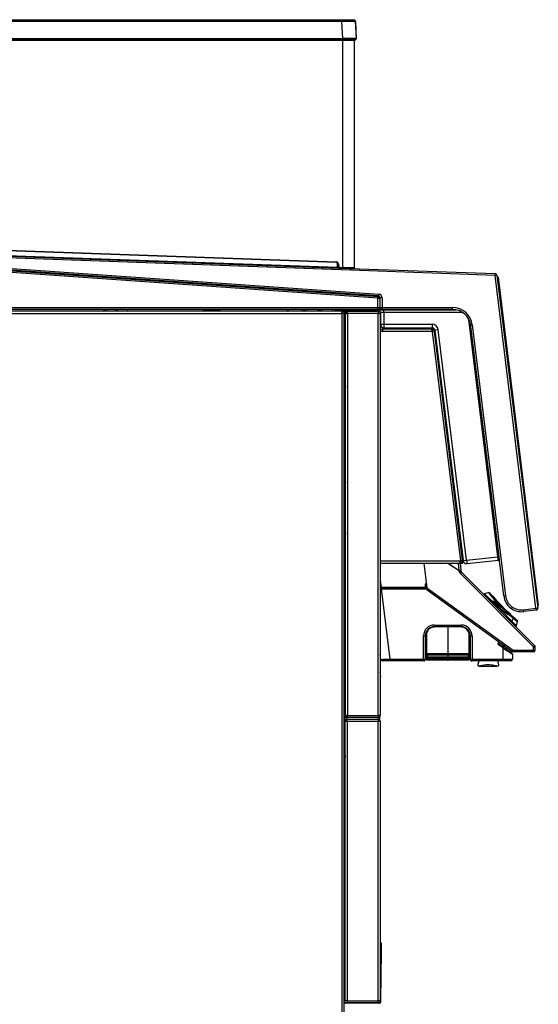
# Model space of a CAD drawing. Header units: millimetres. Extents: x 21 to 270, y 0 to 189.
# Tile 16 of 39: x 129 to 158, y 134 to 189. Entities that reach past the tile are written whole.
import ezdxf

# ---------------------------------------------------------------- set-up
doc = ezdxf.new("R2010")
doc.units = ezdxf.units.MM
doc.layers.add('134.125_BW4_CTM-', color=7, linetype='Continuous')
doc.layers.add('Standard', color=7, linetype='Continuous')

# ---------------------------------------------------------------- blocks, each defined once
blk = doc.blocks.new('SE3')
at = {"layer": '134.125_BW4_CTM-', "color": 7, "linetype": 'Continuous'}
for p, q in [((6.791, 64.554), (46.877, 64.554)), ((46.877, 64.459), (6.791, 64.459)), ((46.877, 64.554), (47.521, 64.554)), ((46.877, 64.554), (46.877, 64.459)), ((46.927, 63.507), (46.877, 64.459)), ((47.621, 64.459), (47.67, 63.507)), ((47.629, 64.437), (47.634, 64.447)), ((47.643, 64.437), (47.676, 63.485)), ((6.741, 63.507), (46.927, 63.507)), ((46.927, 63.454), (6.741, 63.454)), ((6.896, 63.404), (46.933, 63.404)), ((46.927, 63.507), (46.927, 63.454)), ((47.621, 63.454), (46.927, 63.454)), ((46.933, 63.404), (46.933, 63.454)), ((46.933, 50.733), (46.933, 63.404)), ((46.933, 63.404), (47.553, 63.404)), ((47.478, 63.454), (47.478, 63.404)), ((47.48, 63.434), (47.48, 63.404)), ((47.626, 63.434), (47.48, 63.434)), ((47.553, 63.404), (47.553, 50.712)), ((47.553, 63.384), (47.555, 63.384)), ((47.555, 63.384), (47.555, 50.686)), ((5.983, 52.161), (47.308, 50.683)), ((46.564, 51.016), (6.891, 52.435)), ((6.892, 52.465), (46.565, 51.046)), ((6.906, 52.176), (46.634, 50.755)), ((48.889, 49.024), (6.502, 51.988)), ((6.509, 52.087), (48.896, 49.123)), ((46.633, 50.712), (6.904, 52.132)), ((48.925, 49.151), (11.466, 51.77)), ((11.473, 51.87), (48.932, 49.251)), ((47.372, 50.587), (11.473, 51.87)), ((46.565, 51.046), (46.564, 51.016)), ((46.634, 50.755), (46.628, 50.99)), ((46.633, 50.712), (46.634, 50.755)), ((46.69, 50.928), (46.66, 50.925)), ((46.671, 50.8), (46.66, 50.925)), ((46.701, 50.803), (46.671, 50.8)), ((46.69, 50.928), (46.701, 50.803)), ((46.768, 50.739), (46.767, 50.709)), ((46.932, 50.703), (46.767, 50.709)), ((46.768, 50.739), (46.933, 50.733)), ((46.954, 50.7), (46.879, 50.704)), ((46.933, 50.733), (46.932, 50.703)), ((47.522, 50.682), (46.932, 50.703)), ((47.152, 50.693), (47.308, 50.683)), ((47.156, 50.695), (47.302, 50.69)), ((47.302, 50.69), (55.421, 50.4)), ((47.372, 50.587), (47.372, 50.587)), ((55.417, 50.3), (47.372, 50.587)), ((47.538, 50.686), (47.555, 50.686)), ((55.421, 50.4), (55.417, 50.3)), ((55.517, 50.312), (55.417, 50.3)), ((57.696, 31.74), (55.417, 50.3)), ((55.517, 50.312), (57.795, 31.752)), ((55.525, 50.243), (55.553, 50.222)), ((55.553, 50.222), (55.531, 50.194)), ((55.581, 50.2), (55.553, 50.222)), ((55.581, 50.2), (57.828, 31.897)), ((48.889, 49.024), (48.896, 49.123)), ((48.889, 49.024), (48.989, 49.024)), ((48.889, 48.5), (48.889, 49.024)), ((48.896, 49.123), (48.925, 49.151)), ((48.932, 49.251), (48.925, 49.151)), ((49.018, 49.051), (48.989, 49.024)), ((48.989, 49.024), (48.989, 48.5)), ((49.118, 49.051), (49.018, 49.051)), ((49.018, 48.5), (49.018, 49.051)), ((49.118, 49.051), (49.118, 48.5)), ((6.38, 48.5), (48.889, 48.5)), ((48.889, 48.4), (6.38, 48.4)), ((33.615, 48.3), (33.614, 48.4)), ((33.644, 48.4), (33.645, 48.3)), ((33.674, 48.4), (33.675, 48.3)), ((33.805, 48.329), (34.278, 48.329)), ((33.805, 48.329), (33.805, 48.3)), ((34.278, 48.329), (34.284, 48.4)), ((34.278, 48.329), (34.278, 48.3)), ((34.314, 48.4), (34.308, 48.327)), ((34.316, 48.377), (34.314, 48.4)), ((40.442, 48.3), (38.765, 48.4)), ((43.769, 48.3), (43.923, 48.4)), ((44.769, 48.4), (44.615, 48.3)), ((44.744, 48.349), (44.669, 48.3)), ((44.765, 48.37), (44.838, 48.321)), ((44.838, 48.321), (44.931, 48.321)), ((44.93, 48.4), (44.931, 48.3)), ((45.55, 48.3), (45.549, 48.4)), ((45.575, 48.363), (45.575, 48.4)), ((45.576, 48.3), (45.575, 48.363)), ((45.684, 48.343), (45.605, 48.343)), ((45.605, 48.343), (45.606, 48.3)), ((45.684, 48.3), (45.684, 48.343)), ((45.714, 48.363), (45.713, 48.3)), ((45.715, 48.4), (45.714, 48.363)), ((45.741, 48.4), (45.739, 48.3)), ((46.358, 48.3), (46.36, 48.4)), ((46.359, 48.321), (46.431, 48.321)), ((46.514, 48.38), (48.007, 48.38)), ((46.951, 48.3), (46.951, 48.38)), ((47.051, 48.3), (47.051, 48.38)), ((48.73, 48.32), (47.91, 48.32)), ((47.91, 48.32), (47.91, 48.31)), ((48.73, 48.31), (47.91, 48.31)), ((48.727, 48.328), (47.914, 48.328)), ((48.637, 48.38), (53.254, 48.38)), ((48.73, 48.31), (48.73, 48.32)), ((48.889, 48.5), (48.989, 48.5)), ((48.889, 48.4), (48.889, 48.5)), ((48.918, 48.4), (48.889, 48.4)), ((49.118, 48.4), (48.918, 48.4)), ((48.989, 48.5), (49.018, 48.5)), ((49.018, 48.5), (49.118, 48.5)), ((49.118, 48.5), (53.053, 48.5)), ((49.118, 48.4), (49.118, 48.5)), ((53.053, 48.4), (49.118, 48.4)), ((53.053, 48.4), (53.053, 48.5)), ((0.12, 48.18), (46.88, 48.18)), ((46.88, 48.3), (0.13, 48.3)), ((46.88, 48.18), (46.88, 48.3)), ((46.88, 48.3), (47, 48.3)), ((47, 48.2), (46.88, 48.2)), ((47, 48.18), (46.88, 48.18)), ((46.88, 48.18), (46.88, 5.82)), ((46.9, 48.18), (46.9, 48.198)), ((47, 48.198), (46.9, 48.198)), ((47.02, 48.3), (47, 48.3)), ((47, 48.3), (47, 48.2)), ((47, 48.2), (47.02, 48.2)), ((47, 48.198), (47, 48.18)), ((47, 5.82), (47, 48.18)), ((47.068, 47.905), (47, 47.909)), ((47.02, 48.3), (47.07, 48.3)), ((47.02, 48.2), (47.02, 48.3)), ((47.07, 48.2), (47.02, 48.2)), ((47.07, 48.18), (47.05, 48.18)), ((47.05, 47.906), (47.05, 48.18)), ((47.051, 48.18), (47.051, 48.2)), ((47.07, 48.3), (47.12, 48.3)), ((47.07, 48.2), (47.07, 48.3)), ((47.12, 48.2), (47.07, 48.2)), ((47.07, 48.182), (47.188, 48.182)), ((47.07, 25.768), (47.07, 48.182)), ((47.12, 48.3), (47.12, 48.2)), ((47.188, 48.3), (47.12, 48.3)), ((47.188, 48.2), (47.12, 48.2)), ((47.15, 48.182), (47.15, 48.2)), ((47.188, 48.182), (47.188, 48.3)), ((47.188, 48.3), (48.895, 48.3)), ((47.188, 48.182), (47.188, 25.768)), ((48.902, 48.182), (47.188, 48.182)), ((48.902, 48.3), (48.895, 48.3)), ((48.902, 48.3), (48.902, 48.182)), ((48.902, 48.182), (49.02, 48.182)), ((48.902, 25.768), (48.902, 48.182)), ((48.909, 48.199), (48.909, 48.3)), ((48.914, 48.195), (48.914, 48.194)), ((49.02, 48.182), (49.02, 25.768)), ((49.025, 48.23), (49.025, 47.58)), ((49.218, 48.23), (49.218, 47.579)), ((53.611, 48.23), (49.218, 48.23)), ((55.576, 34.604), (53.951, 47.84)), ((47, 47.7), (47.07, 47.7)), ((47.07, 47.6), (47, 47.6)), ((47, 47.408), (47.038, 47.406)), ((47.05, 45.578), (47.05, 47.405)), ((49.02, 47.3), (49.139, 47.3)), ((51.888, 47.3), (49.139, 47.3)), ((49.139, 47.3), (49.139, 47.181)), ((49.218, 47.579), (51.903, 47.579)), ((49.225, 47.38), (51.91, 47.38)), ((51.888, 47.3), (51.902, 47.3)), ((51.895, 47.181), (51.895, 47.3)), ((51.902, 47.3), (51.914, 47.3)), ((51.902, 47.3), (51.902, 47.2)), ((52.25, 47.271), (52.059, 47.248)), ((52.059, 47.248), (53.637, 34.397)), ((53.828, 34.42), (52.25, 47.271)), ((54.028, 47.623), (55.626, 34.611)), ((54.046, 47.522), (54.145, 47.534)), ((55.899, 32.426), (54.046, 47.522)), ((54.145, 47.534), (55.998, 32.438)), ((47, 46.7), (47.05, 46.7)), ((49.02, 47.2), (49.022, 47.2)), ((49.02, 47.181), (49.139, 47.181)), ((49.139, 47.181), (51.895, 47.181)), ((51.895, 47.2), (51.902, 47.2)), ((51.895, 47.181), (51.915, 47.181)), ((51.902, 47.2), (51.914, 47.2)), ((51.915, 47.181), (51.917, 47.161)), ((52.035, 47.176), (51.917, 47.161)), ((51.917, 47.161), (53.486, 34.384)), ((51.934, 47.182), (51.936, 47.163)), ((52.035, 47.176), (52.033, 47.195)), ((53.604, 34.398), (52.035, 47.176)), ((47, 46.6), (47.05, 46.6)), ((47, 45.501), (47.07, 45.609)), ((47.07, 45.406), (47, 45.451)), ((47, 45.226), (47.07, 45.333)), ((47.05, 44.631), (47.05, 45.303)), ((47, 45), (47.05, 45)), ((47.07, 44.622), (47, 44.654)), ((47, 44.641), (47.07, 44.071)), ((47.07, 42.84), (47, 43.41)), ((47.05, 38.667), (47.05, 43.003)), ((47.07, 38.771), (47, 38.407)), ((47.028, 38.55), (47, 38.55)), ((47, 38.55), (47.01, 38.55)), ((47.01, 38.55), (47.01, 38.459)), ((47.01, 38.55), (47.027, 38.55)), ((53.231, 37.702), (53.199, 37.698)), ((53.296, 36.904), (53.328, 36.908)), ((47, 36.294), (47.07, 36.657)), ((47.01, 36.346), (47.01, 35.234)), ((47.028, 36.439), (47.028, 35.451)), ((47.07, 35.958), (47, 35.114)), ((53.485, 35.429), (53.445, 35.754)), ((53.828, 34.42), (55.576, 34.604)), ((55.576, 34.604), (55.626, 34.611)), ((55.576, 34.604), (55.576, 34.604)), ((55.626, 34.611), (55.65, 34.412)), ((53.473, 34.369), (49.02, 34.369)), ((49.02, 34.25), (53.473, 34.25)), ((51.45, 34.25), (51.617, 32.888)), ((53.419, 33.834), (52.772, 34.25)), ((52.784, 34.25), (53.422, 33.84)), ((53.422, 33.84), (53.372, 34.25)), ((53.465, 34.25), (53.514, 33.851)), ((53.473, 34.25), (53.473, 34.369)), ((53.488, 34.369), (53.473, 34.369)), ((53.486, 34.384), (53.604, 34.398)), ((53.486, 34.384), (53.488, 34.369)), ((53.505, 34.386), (53.515, 34.3)), ((53.515, 34.3), (53.615, 34.312)), ((53.522, 34.25), (53.515, 34.3)), ((53.522, 34.25), (53.621, 34.262)), ((53.615, 34.312), (53.604, 34.398)), ((53.621, 34.262), (53.615, 34.312)), ((53.637, 34.397), (53.828, 34.42)), ((55.6, 34.405), (53.856, 34.222)), ((55.65, 34.412), (55.6, 34.405)), ((55.65, 34.412), (55.615, 34.407)), ((55.615, 34.407), (55.65, 34.411)), ((55.65, 34.412), (55.65, 34.411)), ((53.424, 33.789), (53.419, 33.834)), ((53.422, 33.84), (53.514, 33.851)), ((57.558, 29.595), (53.482, 33.671)), ((53.514, 33.851), (53.519, 33.805)), ((53.548, 33.747), (57.624, 29.67)), ((49.02, 33.279), (49.065, 32.912)), ((51.523, 33.052), (51.52, 32.911)), ((51.553, 33.051), (51.523, 33.052)), ((51.553, 33.051), (51.55, 32.91)), ((51.583, 33.02), (51.553, 33.051)), ((51.581, 32.879), (51.583, 33.02)), ((51.583, 33.111), (51.59, 33.111)), ((51.583, 33.081), (51.583, 33.111)), ((51.593, 33.081), (51.583, 33.081)), ((51.583, 33.081), (51.595, 33.069)), ((49.065, 32.912), (51.52, 32.911)), ((49.065, 32.882), (49.065, 32.912)), ((51.52, 32.881), (49.065, 32.882)), ((49.066, 32.85), (51.551, 32.85)), ((49.066, 32.82), (49.548, 28.902)), ((49.066, 32.82), (51.551, 32.82)), ((51.55, 32.91), (51.52, 32.911)), ((51.52, 32.911), (51.52, 32.881)), ((51.551, 32.85), (51.52, 32.881)), ((51.55, 32.91), (51.581, 32.879)), ((51.612, 32.926), (51.611, 32.879)), ((51.633, 32.754), (51.617, 32.888)), ((51.617, 32.888), (56.42, 29.399)), ((56.357, 29.322), (51.633, 32.754)), ((55.072, 32.61), (54.833, 32.546)), ((54.833, 32.546), (55.251, 32.128)), ((55.291, 32.413), (55.115, 32.59)), ((55.284, 32.421), (55.289, 32.414)), ((55.899, 32.426), (55.998, 32.438)), ((47, 32.322), (47.07, 32.231)), ((47.01, 32.309), (47.01, 31.8)), ((47.028, 32.286), (47.028, 31.6)), ((55.233, 32.061), (55.276, 32.104)), ((55.308, 32.122), (55.268, 32.129)), ((55.315, 32.097), (55.276, 32.104)), ((55.276, 32.104), (55.77, 31.61)), ((55.315, 32.097), (55.329, 32.111)), ((55.782, 31.63), (55.315, 32.097)), ((55.329, 32.111), (55.796, 31.644)), ((55.454, 32.216), (55.435, 32.239)), ((56.228, 31.434), (55.512, 32.15)), ((55.63, 32.001), (56.05, 31.58)), ((57.778, 31.891), (57.806, 31.87)), ((57.806, 31.87), (57.784, 31.842)), ((57.828, 31.897), (57.806, 31.87)), ((47, 31.8), (47.01, 31.8)), ((47.07, 31.6), (47, 31.6)), ((47, 31.481), (47.07, 31.481)), ((47.01, 31.8), (47.01, 31.6)), ((55.727, 31.567), (55.77, 31.61)), ((55.77, 31.61), (55.782, 31.63)), ((55.782, 31.63), (55.796, 31.644)), ((55.799, 31.613), (55.787, 31.592)), ((55.787, 31.592), (56.351, 31.028)), ((57.001, 31.655), (57.696, 31.74)), ((57.013, 31.556), (57.001, 31.655)), ((57.708, 31.641), (57.013, 31.556)), ((57.696, 31.74), (57.795, 31.752)), ((57.708, 31.641), (57.696, 31.74)), ((52.031, 30.805), (53.531, 30.805)), ((56.421, 31.194), (56.351, 31.028)), ((56.612, 30.767), (56.351, 31.028)), ((56.656, 31.049), (56.479, 31.226)), ((56.485, 31.22), (56.487, 31.218)), ((56.612, 30.767), (56.676, 31.006)), ((51.429, 28.902), (51.428, 30.202)), ((51.53, 30.204), (51.53, 28.904)), ((51.53, 30.204), (51.532, 30.204)), ((51.532, 29.104), (51.532, 30.204)), ((51.558, 28.907), (51.558, 30.241)), ((51.587, 30.243), (51.587, 28.909)), ((52.783, 30.73), (52.024, 30.716)), ((52.783, 30.702), (52.024, 30.688)), ((52.783, 30.702), (52.783, 30.73)), ((53.541, 30.716), (52.783, 30.73)), ((53.541, 30.688), (52.783, 30.702)), ((52.783, 30.702), (52.783, 29.229)), ((53.978, 28.909), (53.978, 30.243)), ((54.008, 30.241), (54.008, 28.907)), ((54.033, 30.204), (54.033, 29.375)), ((54.035, 30.204), (54.033, 30.204)), ((54.035, 28.904), (54.035, 30.204)), ((54.134, 30.202), (54.133, 28.902)), ((47, 30.1), (47.07, 30.1)), ((47, 29.79), (47.07, 29.778)), ((51.532, 30.166), (51.533, 30.175)), ((51.533, 30.175), (51.532, 30.175)), ((54.033, 30.158), (54.033, 30.175)), ((55.833, 29.557), (55.599, 29.726)), ((55.603, 29.793), (55.639, 29.843)), ((55.837, 29.578), (55.611, 29.743)), ((55.657, 29.831), (55.62, 29.78)), ((55.623, 29.759), (55.848, 29.593)), ((55.848, 29.593), (55.848, 29.692)), ((55.914, 29.644), (55.914, 29.546)), ((47, 29.227), (47.07, 29.205)), ((47.05, 28.921), (47.05, 29.211)), ((49.055, 28.892), (49.02, 29.176)), ((51.532, 29.421), (51.558, 29.421)), ((51.532, 29.373), (51.558, 29.373)), ((51.532, 29.104), (51.532, 29.104)), ((51.532, 28.904), (51.532, 29.104)), ((51.628, 29.162), (51.628, 29.164)), ((51.658, 29.166), (51.658, 29.164)), ((51.658, 29.164), (51.658, 29.164)), ((51.672, 29.209), (52.783, 29.229)), ((52.783, 29.201), (51.672, 29.181)), ((52.783, 29.131), (51.672, 29.149)), ((51.672, 29.149), (51.672, 29.149)), ((51.672, 29.149), (52.783, 29.131)), ((52.783, 29.099), (51.672, 29.117)), ((52.783, 29.229), (53.893, 29.209)), ((52.783, 29.201), (52.783, 29.229)), ((53.893, 29.181), (52.783, 29.201)), ((52.783, 29.201), (52.783, 29.131)), ((53.893, 29.149), (52.783, 29.131)), ((52.783, 29.131), (53.893, 29.149)), ((52.783, 29.131), (52.783, 29.131)), ((52.783, 29.099), (52.783, 29.131)), ((53.893, 29.117), (52.783, 29.099)), ((52.783, 29.099), (52.783, 29.059)), ((53.893, 29.149), (53.893, 29.149)), ((53.908, 29.164), (53.908, 29.166)), ((53.908, 29.164), (53.908, 29.164)), ((53.937, 29.164), (53.937, 29.162)), ((54.008, 29.413), (54.033, 29.413)), ((54.008, 29.38), (54.033, 29.38)), ((54.033, 29.375), (54.033, 29.375)), ((54.033, 29.375), (54.034, 28.904)), ((55.844, 29.573), (55.837, 29.578)), ((55.848, 29.593), (55.855, 29.588)), ((55.855, 29.588), (55.896, 29.558)), ((55.874, 28.902), (55.874, 29.526)), ((55.909, 29.499), (55.903, 29.504)), ((55.903, 29.504), (55.913, 29.504)), ((55.911, 29.526), (55.906, 29.529)), ((55.909, 29.499), (55.913, 29.504)), ((55.914, 29.546), (55.919, 29.543)), ((55.975, 29.483), (55.971, 29.485)), ((56.098, 29.398), (55.975, 29.483)), ((55.977, 29.504), (55.98, 29.504)), ((55.978, 29.506), (55.98, 29.504)), ((55.98, 29.504), (55.982, 29.503)), ((56.309, 29.277), (56.313, 29.274)), ((56.313, 29.354), (56.313, 29.274)), ((56.321, 29.253), (56.321, 29.253)), ((56.383, 29.193), (56.383, 28.904)), ((57.552, 29.303), (56.416, 29.303)), ((56.42, 29.399), (57.556, 29.399)), ((57.556, 29.399), (57.558, 29.595)), ((57.652, 29.402), (57.654, 29.598)), ((47.07, 28.936), (47, 28.885)), ((49.055, 28.892), (49.064, 28.892)), ((49.549, 28.804), (49.154, 28.804)), ((49.548, 28.902), (51.429, 28.902)), ((51.43, 28.804), (49.549, 28.804)), ((51.432, 28.804), (51.43, 28.804)), ((51.477, 28.804), (51.43, 28.804)), ((51.479, 28.804), (51.477, 28.804)), ((51.507, 28.834), (51.509, 28.834)), ((51.507, 28.834), (51.507, 28.832)), ((51.507, 28.832), (51.509, 28.832)), ((51.53, 28.904), (51.532, 28.904)), ((51.532, 28.984), (51.558, 28.984)), ((51.558, 28.9), (51.558, 28.907)), ((51.587, 28.909), (52.783, 28.889)), ((52.783, 28.858), (51.587, 28.877)), ((51.587, 28.877), (51.587, 28.87)), ((51.587, 28.87), (52.783, 28.848)), ((51.587, 28.87), (52.783, 28.848)), ((51.628, 28.992), (51.628, 28.994)), ((51.658, 28.996), (51.658, 28.994)), ((51.658, 28.994), (51.658, 28.994)), ((51.672, 29.039), (52.783, 29.059)), ((52.783, 29.031), (51.672, 29.011)), ((52.783, 28.961), (51.672, 28.979)), ((51.672, 28.979), (51.672, 28.979)), ((51.672, 28.979), (52.783, 28.961)), ((52.783, 28.929), (51.672, 28.947)), ((52.783, 29.059), (53.893, 29.039)), ((52.783, 29.031), (52.783, 29.059)), ((53.893, 29.011), (52.783, 29.031)), ((52.783, 29.031), (52.783, 28.961)), ((53.893, 28.979), (52.783, 28.961)), ((52.783, 28.961), (53.893, 28.979)), ((52.783, 28.961), (52.783, 28.961)), ((52.783, 28.929), (52.783, 28.961)), ((53.893, 28.947), (52.783, 28.929)), ((52.783, 28.929), (52.783, 28.889)), ((52.783, 28.889), (53.978, 28.909)), ((52.783, 28.858), (52.783, 28.889)), ((53.978, 28.877), (52.783, 28.858)), ((52.783, 28.848), (53.978, 28.87)), ((52.783, 28.848), (53.978, 28.87)), ((52.783, 28.848), (52.783, 28.858)), ((53.893, 28.979), (53.893, 28.979)), ((53.908, 28.994), (53.908, 28.996)), ((53.908, 28.994), (53.908, 28.994)), ((53.937, 28.994), (53.937, 28.992)), ((53.978, 28.87), (53.978, 28.877)), ((54.008, 28.984), (54.034, 28.984)), ((54.008, 28.907), (54.008, 28.9)), ((54.034, 28.904), (54.035, 28.904)), ((54.056, 28.834), (54.06, 28.834)), ((54.056, 28.832), (54.06, 28.832)), ((54.06, 28.832), (54.06, 28.834)), ((54.06, 28.834), (54.062, 28.834)), ((54.09, 28.804), (54.086, 28.804)), ((54.135, 28.804), (54.09, 28.804)), ((54.133, 28.902), (55.874, 28.902)), ((54.135, 28.804), (54.134, 28.804)), ((55.876, 28.804), (54.135, 28.804)), ((56.283, 28.804), (55.876, 28.804)), ((47, 28.391), (47.07, 28.442)), ((47.05, 25.05), (47.05, 28.427)), ((49.053, 27.921), (49.02, 28.189)), ((54.539, 28.511), (55.536, 28.511)), ((49.02, 27.917), (49.053, 27.921)), ((47.06, 25.45), (47.06, 25.55)), ((47.06, 25.55), (47.11, 25.55)), ((47.11, 25.45), (47.06, 25.45)), ((47.06, 9.87), (47.06, 25.43)), ((47.18, 25.43), (47.06, 25.43)), ((47.188, 25.768), (47.07, 25.768)), ((47.07, 25.75), (47.12, 25.75)), ((47.07, 25.65), (47.07, 25.75)), ((47.12, 25.65), (47.07, 25.65)), ((47.18, 25.55), (47.11, 25.55)), ((47.11, 25.55), (47.11, 25.45)), ((47.18, 25.45), (47.11, 25.45)), ((47.12, 25.75), (47.12, 25.65)), ((47.12, 25.75), (47.188, 25.75)), ((47.12, 25.65), (47.188, 25.65)), ((47.15, 25.75), (47.15, 25.768)), ((47.15, 25.55), (47.15, 25.65)), ((47.15, 25.43), (47.15, 25.45)), ((47.18, 25.43), (47.18, 25.55)), ((47.18, 25.55), (48.89, 25.55)), ((48.9, 25.43), (47.18, 25.43)), ((47.18, 25.43), (47.18, 9.85)), ((47.188, 25.65), (47.188, 25.768)), ((47.188, 25.768), (48.902, 25.768)), ((48.895, 25.65), (47.188, 25.65)), ((48.9, 25.55), (48.89, 25.55)), ((48.895, 25.65), (48.902, 25.65)), ((48.9, 25.55), (48.9, 25.65)), ((48.9, 25.55), (48.9, 25.55)), ((48.9, 25.55), (48.9, 25.43)), ((48.9, 9.85), (48.9, 25.43)), ((49.02, 25.43), (48.9, 25.43)), ((48.902, 25.768), (48.902, 25.65)), ((49.02, 25.768), (48.902, 25.768)), ((48.909, 25.65), (48.909, 25.751)), ((49, 25.496), (49, 25.702)), ((49.02, 25.43), (49.02, 9.87)), ((47, 25.05), (47.06, 25.05)), ((47.06, 24.952), (47, 24.952)), ((47.06, 24.8), (47, 24.8)), ((47.06, 23.529), (47, 22.958)), ((47.05, 22.575), (47.05, 23.434)), ((47, 22.575), (47.01, 22.575)), ((47.06, 22.575), (47.01, 22.575)), ((47.01, 22.575), (47.01, 15.325)), ((47.01, 15.325), (47, 15.325)), ((47.01, 15.325), (47.06, 15.325)), ((47, 14.07), (47.06, 14.07)), ((47, 13.67), (47.06, 13.67)), ((47.06, 13.273), (47, 13.273)), ((49.069, 13.069), (49.062, 12.58)), ((49.02, 12.58), (49.062, 12.58)), ((49.062, 12.58), (49.028, 9.919)), ((49.02, 9.919), (49.028, 9.919)), ((49.028, 9.919), (49.027, 9.87)), ((46.992, 9.87), (47.042, 9.87)), ((47.094, 9.72), (46.994, 9.72)), ((47.044, 9.769), (47.042, 9.87)), ((47.042, 9.87), (47.162, 9.87)), ((47.164, 9.72), (47.094, 9.72)), ((47.163, 9.85), (47.164, 9.769)), ((47.164, 9.769), (48.906, 9.769)), ((47.164, 9.72), (47.164, 9.769)), ((48.906, 9.72), (47.164, 9.72)), ((47.18, 9.85), (48.9, 9.85)), ((48.9, 9.85), (49.02, 9.85)), ((48.906, 9.769), (48.907, 9.85)), ((48.906, 9.72), (48.906, 9.769)), ((48.976, 9.72), (48.906, 9.72)), ((48.907, 9.87), (49.027, 9.87)), ((49.027, 9.87), (49.026, 9.769))]:
    blk.add_line(p, q, dxfattribs=at)
for centre, radius, start, end in [((47.521, 64.454), 0.1, 3, 90), ((47.543, 64.434), 0.1, 2, 56.4067), ((47.621, 63.504), 0.05, 270, 3), ((47.626, 63.484), 0.05, 270, 2), ((46.56, 50.916), 0.1, 5, 87.9525), ((46.56, 50.916), 0.13, 5, 87.9525), ((47.547, 72.916), 22.179, 267.6419, 267.7861), ((46.77, 50.809), 0.1, 185, 267.9525), ((46.77, 50.809), 0.07, 185, 267.9525), ((45.531, 0.401), 50.351, 87.6985, 88.4044), ((46.435, 34.078), 16.662, 87.0695, 88.1725), ((47.089, 51.604), 0.866, 263.5949, 267.4106), ((47.523, 50.712), 0.03, 267.9525, 0), ((47.525, 50.686), 0.03, 350.7791, 0), ((55.417, 50.3), 0.1, 7, 87.9525), ((48.918, 49.051), 0.101, 0.3778, 85.6222), ((33.805, 48.269), 0.06, 90, 148.8648), ((34.278, 48.33), 0.03, 280.4753, 355), ((34.575, 48.4), 0.26, 185, 202.5006), ((34.591, 48.399), 0.25, 179.6711, 203.2198), ((38.516, 59.276), 12.569, 299.8099, 300.0161), ((73.167, 48.821), 27.565, 180.8759, 180.9947), ((18.123, 48.821), 27.565, 359.0053, 359.1241), ((46.444, 48.294), 0.03, 114.2605, 167.5839), ((46.324, 48.558), 0.26, 294.2605, 322.5941), ((47.92, 48.32), 0.01, 128.5801, 180), ((47.92, 48.31), 0.01, 180, 270), ((48.12, 48.069), 0.331, 90, 128.5801), ((48.52, 48.069), 0.331, 84.5633, 90), ((48.637, 48.58), 0.2, 243.8352, 270), ((48.52, 48.069), 0.331, 51.4199, 69.9719), ((48.72, 48.31), 0.01, 270, 360), ((48.72, 48.32), 0.01, 0, 51.4199), ((48.875, 48.23), 0.15, 0, 90), ((53.053, 47.4), 1.1, 7, 90), ((53.053, 47.4), 1, 7, 90), ((46.979, 48.19), 0.01, 90, 126.8699), ((48.895, 48.182), 0.118, 86.5645, 90), ((48.9, 48.18), 0.02, 45, 90), ((48.902, 48.182), 0.118, 86.5645, 90), ((48.902, 48.182), 0.018, 66.8689, 90), ((48.902, 48.182), 0.118, 0, 86.5645), ((48.902, 48.182), 0.018, 0, 66.8689), ((48.9, 48.18), 0.02, 5.7392, 45), ((47.053, 47.655), 0.25, 266.5862, 273.884), ((49.139, 47.181), 0.119, 90, 180), ((49.225, 47.58), 0.2, 180, 270), ((51.888, 47.181), 0.119, 86.5934, 90), ((51.903, 47.229), 0.35, 6.9895, 90.0105), ((51.91, 47.23), 0.15, 7, 90), ((51.914, 47.18), 0.12, 7, 90), ((46.851, 47.08), 0.2, 318.1591, 354.268), ((49.139, 47.181), 0.019, 90, 180), ((51.914, 47.18), 0.02, 7, 90), ((46.95, 45.9), 0.1, 0, 60), ((53.475, 35.715), 0.05, 127, 137.1529), ((53.415, 35.794), 0.05, 307, 7), ((53.504, 35.475), 0.05, 236.8471, 247), ((53.465, 35.383), 0.05, 7, 67), ((46.426, 33.38), 9.232, 6.3797, 7.6201), ((53.835, 34.421), 0.2, 187, 276), ((53.623, 33.813), 0.2, 187, 225), ((53.619, 33.817), 0.1, 187, 225), ((51.583, 33.051), 0.0302, 90.379, 178.5858), ((51.613, 33.02), 0.03, 121.6167, 178.9651), ((48.756, 33.251), 1.904, 202.356, 207.5928), ((48.944, 26.097), 6.785, 88.9814, 89.3673), ((48.993, 25.213), 7.699, 89.4661, 89.8034), ((48.898, 26.315), 6.507, 88.5184, 88.9304), ((51.52, 32.911), 0.03, 269.9997, 358.9651), ((51.551, 32.88), 0.03, 270.0309, 359.0723), ((54.843, 32.508), 0.04, 105, 225), ((61.105, 36.994), 7.462, 215.9888, 220.3773), ((55.078, 32.571), 0.0396, 33.6385, 92.6768), ((60.747, 36.644), 6.942, 215.6402, 220.2115), ((61.464, 37.388), 7.929, 218.8562, 222.5266), ((56.892, 32.548), 1, 187, 277), ((56.892, 32.548), 0.9, 187, 277), ((55.262, 32.089), 0.04, 90, 225), ((55.262, 32.089), 0.04, 80.6571, 90), ((55.301, 32.083), 0.04, 55.929, 80.6571), ((63.122, 26.018), 9.85, 141.4292, 141.9691), ((62.547, 26.338), 9.161, 140.776, 141.3094), ((55.592, 32), 0.04, 0.1093, 42.5483), ((59.282, 31.998), 3.659, 180.0145, 181.9612), ((69.356, 31.98), 13.722, 179.9124, 180.4272), ((61.453, 37.398), 7.929, 228.6629, 229.2894), ((61.453, 37.398), 7.929, 229.3324, 231.1938), ((57.696, 31.74), 0.1, 277, 7), ((52.031, 30.202), 0.603, 90, 180.0175), ((53.531, 30.202), 0.603, 359.9825, 90), ((60.709, 36.682), 6.942, 231.8154, 234.3598), ((61.059, 37.039), 7.462, 231.5672, 234.0112), ((56.573, 30.778), 0.04, 225, 345), ((56.637, 31.013), 0.0391, 355.3424, 57.0322), ((52.033, 30.204), 0.503, 132.7177, 180.0171), ((51.583, 30.174), 0.05, 120.6018, 178.9789), ((52.033, 30.241), 0.475, 91.0174, 179.9523), ((52.032, 30.243), 0.445, 91.0219, 179.951), ((53.532, 30.241), 0.475, 0.0481, 88.9822), ((53.533, 30.243), 0.445, 0.049, 88.9781), ((53.533, 30.204), 0.503, 359.9817, 47.3211), ((53.533, 30.204), 0.5, 0.0015, 38.1134), ((53.983, 30.174), 0.05, 1.0213, 59.3968), ((51.732, 30.194), 0.408, 240.0566, 244.3983), ((51.733, 30.184), 0.39, 238.6458, 245), ((51.732, 30.184), 0.36, 236.3246, 241.01), ((51.733, 30.184), 0.391, 239.1695, 243.3764), ((53.833, 30.184), 0.39, 295, 301.4012), ((53.833, 30.184), 0.36, 298.99, 303.7044), ((53.833, 30.184), 0.391, 296.6236, 300.8564), ((53.833, 30.194), 0.408, 295.9741, 299.7709), ((153.734, -40.505), 120.733, 144.35363, 144.38341), ((55.632, 29.772), 0.0364, 144.6312, 233.7008), ((60.128, 26.472), 5.577, 144.0901, 144.3051), ((54.254, 30.765), 1.699, 322.9979, 323.6907), ((55.632, 29.771), 0.0153, 143.5544, 233.6359), ((57.554, 29.599), 0.1, 359.3711, 45), ((51.673, 29.163), 0.0454, 91.4429, 179.53), ((51.673, 29.163), 0.0453, 180.452, 268.6781), ((51.673, 29.165), 0.015, 91.1395, 179.9362), ((51.672, 29.164), 0.0149, 180.0149, 269.2184), ((53.892, 29.163), 0.0454, 0.47, 88.5571), ((53.893, 29.165), 0.015, 0.0622, 88.8621), ((53.893, 29.164), 0.0149, 270.7805, 359.9862), ((53.892, 29.163), 0.0453, 271.3219, 359.548), ((61.368, 25.591), 6.809, 144.2163, 144.3786), ((55.351, 28.89), 0.823, 50.6103, 54.1856), ((54.189, 30.816), 2.06, 323.0796, 323.6045), ((60.169, 26.568), 5.266, 145.0088, 145.2095), ((64.028, 41.056), 14.101, 234.523, 234.7369), ((58.459, 32.897), 4.248, 232.5185, 232.9171), ((57.764, 32.199), 3.252, 234.7571, 235.1575), ((56.988, 31.176), 1.952, 235.9778, 236.6189), ((56.744, 30.63), 1.405, 232.9594, 233.2231), ((56.015, 29.487), 0.118, 149.4452, 158.6444), ((56.833, 30.751), 1.555, 233.5895, 235.9754), ((57.505, 31.812), 2.787, 235.1202, 235.9057), ((67.205, 47.193), 20.949, 237.4053, 237.5949), ((57.513, 31.824), 2.802, 235.9039, 236.5956), ((55.96, 32.472), 2.968, 269.6676, 270.3324), ((59.066, 33.855), 5.38, 234.7618, 240.0194), ((56.024, 29.478), 0.0536, 150.802, 172.0973), ((54.907, 27.814), 2.002, 53.4676, 57.5394), ((57.775, 31.612), 2.757, 232.5677, 237.8723), ((56.338, 29.277), 0.0297, 179.3538, 233.6028), ((56.343, 29.274), 0.03, 180, 234), ((56.416, 29.403), 0.1, 234, 270), ((56.348, 29.196), 0.0297, 359.157, 53.549), ((56.353, 29.193), 0.03, 0, 54), ((57.552, 29.403), 0.1, 270, 359.3721), ((49.154, 28.904), 0.1, 187, 218.5503), ((48.431, 69.97), 41.083, 270.8832, 271.5578), ((49.145, 28.887), 0.0808, 176.489, 251.6813), ((49.154, 28.904), 0.1, 234.0795, 270), ((51.432, 28.904), 0.1, 270.0032, 359.9977), ((51.479, 28.834), 0.03, 270.0481, 358.4462), ((51.491, 29.136), 0.302, 272.1511, 272.8821), ((51.588, 28.9), 0.03, 180, 268.949), ((51.673, 28.993), 0.0454, 91.4429, 179.53), ((51.673, 28.993), 0.0453, 180.452, 268.6781), ((51.673, 28.995), 0.015, 91.1395, 179.9362), ((51.672, 28.994), 0.0149, 180.0149, 269.2184), ((53.892, 28.993), 0.0454, 0.47, 88.5571), ((53.893, 28.995), 0.015, 0.0622, 88.8621), ((53.893, 28.994), 0.0149, 270.7805, 359.9862), ((53.892, 28.993), 0.0453, 271.3219, 359.548), ((53.978, 28.9), 0.03, 271.051, 0), ((54.134, 28.904), 0.1, 180.0188, 269.9996), ((54.086, 28.834), 0.0301, 181.6236, 269.9222), ((56.032, 57.079), 28.177, 269.6793, 270.7138), ((56.283, 28.904), 0.1, 270, 0), ((48.89, 25.43), 0.12, 85.2198, 90), ((48.895, 25.768), 0.118, 270, 273.4355), ((48.9, 25.43), 0.12, 0, 90), ((48.9, 25.43), 0.02, 0, 90), ((48.902, 25.768), 0.018, 270, 293.1311), ((48.902, 25.768), 0.118, 270, 273.4355), ((48.902, 25.768), 0.118, 273.4355, 0), ((48.902, 25.768), 0.018, 293.1311, 0), ((47.406, -46.945), 71.701, 90.27433, 90.32272), ((47.099, 23.42), 0.05, 140.989, 174), ((49.019, 13.07), 0.05, 359.25, 90), ((47.012, 10.16), 0.392, 267.3478, 274.6529), ((47.104, 11.488), 1.72, 268.0016, 271.9984), ((47.094, 9.77), 0.05, 181, 211.0402), ((47.092, 9.766), 0.0453, 176.0611, 249.4453), ((47.094, 9.77), 0.05, 248.2032, 270), ((48.962, 11.637), 1.868, 268.2642, 271.9441), ((48.976, 9.77), 0.05, 270, 291.8404), ((48.978, 9.766), 0.0453, 290.6171, 4.1749), ((48.981, 9.767), 0.0445, 325.8411, 338.7784), ((48.976, 9.77), 0.05, 329.0799, 359.25)]:
    blk.add_arc(centre, radius, start, end, dxfattribs=at)
for centre, major_axis, ratio, start_param, end_param in [((46.875, 64.454), (0.746, 0.005), 0.007001, 0.000318, 1.568375), ((46.898, 64.434), (0.745, 0.003), 0.004677, 0.000141, 0.24036), ((46.925, 63.504), (0.746, 0.003), 0.003499, 0.000171, 1.568228), ((46.931, 63.484), (0.745, 0.002), 0.002338, 0.000076, 0.158492), ((46.631, 50.722), (0.564, -0.02), 0.017443, 4.715602, 5.155651), ((46.874, 50.749), (-0.0012, -0.045), 0.426236, 6.089242, 6.263891), ((46.875, 50.704), (0.00501, -0.00018), 0.017452, 0.610272, 2.009896), ((46.88, 50.749), (-0.0027, -0.0449), 0.818799, 0.030405, 0.213825), ((46.956, 50.744), (-0.0027, -0.0449), 0.818799, 0.030405, 1.603), ((47.032, 50.698), (0.095, -0.0034), 0.017452, 3.752524, 5.048829), ((46.943, 50.705), (0.364, -0.013), 0.017452, -1.233258, -0.958041), ((47.302, 50.59), (0.003, -0.1), 0.699668, 1.521616, 3.092181), ((47.306, 50.589), (-0.0032, 0.0941), 0.699668, 4.667349, 6.216678), ((48.889, 49.024), (-0.0682, 0.0731), 0.999715, 3.962039, 5.462739), ((48.918, 49.051), (-0.146, -0.136), 0.999715, 2.391243, 3.891942), ((34.278, 48.33), (-0.0299, 0.0026), 0.017386, 1.572317, 3.141593), ((34.922, 48.379), (0.015, 0.25), 0.052336, 1.488921, 1.895233), ((44.744, 48.348), (0.0163, -0.0252), 0.994009, 1.808671, 3.141593), ((44.744, 48.348), (0.0163, -0.0252), 0.009505, 1.585435, 3.141593), ((44.744, 48.348), (0.0206, 0.0218), 0.011986, 0.106427, 1.558109), ((44.946, 48.562), (-0.294, 0), 0.999848, 0.815271, 1.104579), ((44.826, 48.294), (0.0122, 0.0274), 0.007091, 0.070427, 1.336419), ((44.826, 48.294), (0, 0.03), 0.985226, 4.92909, 5.85976), ((45.605, 48.364), (0.03, 0.0005), 0.713197, 3.141593, 4.699941), ((45.684, 48.364), (-0.03, 0.0005), 0.713197, 1.583245, 3.141593), ((48.637, 48.58), (0, 0.2), 0.017322, 2.68493, 3.141593), ((48.889, 48.5), (0, -0.1), 0.999848, 0, 1.570796), ((48.918, 48.5), (0, -0.1), 0.999848, 0, 1.570796), ((49.213, 48.23), (0, -0.15), 0.03464, 1.57505, 3.141593), ((49.225, 47.58), (-0.2, 0), 0.004256, 0, 1.53615), ((49.225, 47.58), (0, 0.2), 0.03464, 1.57505, 3.141593), ((51.91, 47.58), (0, 0.2), 0.03464, 1.57505, 3.141593), ((53.835, 34.421), (0.021, -0.199), 0.034894, 4.712998, 6.283185), ((53.414, 33.839), (-0.0993, -0.0122), 0.048141, 1.60839, 3.141593), ((53.414, 33.839), (-0.0541, -0.0841), 0.059657, 1.557814, 1.620323), ((53.42, 33.793), (-0.0993, -0.0122), 0.048141, 1.60839, 3.141593), ((53.477, 33.676), (-0.0707, -0.0707), 0.061049, 1.570796, 3.141593), ((47.058, 33.392), (0.199, -0.017), 0.010113, 1.51109, 1.866586), ((51.583, 33.051), (0.0421, -0.0428), 0.999701, 2.365073, 3.918112), ((51.613, 33.02), (0.03, -0.0005), 0.017757, 2.007212, 3.124137), ((49.077, 32.841), (-0.534, 0), 0.017331, -1.549214, -1.462943), ((49.066, 32.82), (0, 0.03), 0.017452, 4.729842, 6.265729), ((51.551, 32.88), (-0.0134, 0.0585), 0.999324, 2.916918, 4.469956), ((51.551, 32.82), (0, 0.03), 0.017452, 4.729842, 6.265729), ((51.611, 32.879), (0.03, -0.0005), 0.017757, 1.553653, 3.124137), ((47.153, 32.451), (-0.158, -0.122), 0.460602, 0.086542, 0.713603), ((55.262, 32.089), (-0.0065, -0.0395), 0.318976, 1.989154, 3.141593), ((55.301, 32.083), (-0.0065, -0.0395), 0.318976, 1.989154, 3.141593), ((55.301, 32.083), (-0.0224, -0.0331), 0.637327, 2.847408, 3.141593), ((47.224, 29.983), (10.81, -2.079), 0.45233, 0.668983, 0.814099), ((55.418, 32.134), (0.0305, 0.0258), 0.518302, 0.158793, 1.08874), ((55.418, 32.134), (0.031, -0.0253), 0.580029, 0.850712, 1.946616), ((55.175, 22.031), (-2.079, 10.81), 0.45233, -0.486008, -0.45311), ((55.418, 32.134), (0.0237, 0.0323), 0.74367, 5.125252, 6.079506), ((55.206, 22.028), (-2.116, 10.783), 0.451416, -0.488853, -0.455955), ((55.592, 32), (-0.0295, -0.027), 0.383203, 3.141593, 3.252865), ((55.592, 32), (0.0249, 0.0313), 0.735345, 5.155052, 6.131256), ((55.592, 32), (-0.04, -0.0001), 0.131066, 2.475777, 3.141593), ((55.755, 31.596), (-0.0283, -0.0283), 0.707107, 0, 2.094395), ((55.755, 31.596), (0.0341, -0.0209), 0.48961, 0.778636, 1.454239), ((55.768, 31.616), (0.0341, -0.0209), 0.48961, 0.778636, 1.454239), ((56.001, 21.206), (-2.079, 10.81), 0.45233, -0.480624, -0.363412), ((55.768, 31.616), (0.0195, 0.0349), 0.763996, 5.032855, 5.929559), ((56.032, 21.202), (-2.116, 10.783), 0.451416, -0.483469, -0.366256), ((52.033, 30.807), (0, -0.1), 0.017452, 4.729842, 5.846686), ((53.533, 30.807), (0, -0.1), 0.017452, 4.729842, 5.846073), ((56.32, 31.031), (-0.0283, -0.0283), 0.707107, 0, 2.094395), ((56.39, 31.197), (0.0247, 0.0314), 0.736735, 5.150314, 6.122897), ((51.43, 30.204), (-0.1, 0), 0.01745, 1.55334, 3.124137), ((51.582, 30.174), (0, 0.05), 0.999391, 0.90088, 1.553354), ((51.588, 30.241), (-0.03, 0), 0.052336, 4.729842, 6.283185), ((51.585, 30.324), (0.0026, 0.1), 0.043654, 1.574068, 3.142737), ((52.025, 30.686), (0.0006, -0.03), 0.016513, 3.089234, 4.659725), ((53.54, 30.686), (-0.0006, -0.03), 0.016513, 1.62346, 3.193952), ((53.963, 30.396), (-0.0003, 0.03), 0.017334, 4.709741, 5.759152), ((53.978, 30.241), (-0.03, 0), 0.052336, 3.141593, 4.694936), ((53.982, 30.324), (-0.0026, 0.1), 0.061068, 3.139987, 4.708656), ((53.984, 30.174), (0, -0.05), 0.999391, 1.797994, 1.988909), ((54.135, 30.204), (-0.1, 0), 0.01746, 0.017456, 1.553351), ((55.632, 29.772), (0.0403, -0.0403), 0.999695, 3.305384, 4.874222), ((55.586, 29.806), (0.0244, -0.0175), 0.02435, 4.708366, 5.481203), ((55.619, 29.78), (0.0241, -0.0178), 0.010367, 1.556756, 2.339861), ((57.554, 29.599), (0.0707, 0.0707), 0.061049, 4.712389, 6.283185), ((51.628, 29.165), (0.03, 0), 0.052336, 4.729842, 6.283185), ((51.628, 29.164), (0.03, 0), 0.052336, 4.729842, 6.283185), ((51.673, 29.166), (0.0144, 0.0044), 0.998353, 1.294506, 2.847849), ((51.673, 29.164), (0.0144, 0.0044), 0.998353, 2.847849, 4.401192), ((51.672, 29.21), (-0.0006, 0.03), 0.016513, 3.335913, 4.659725), ((51.672, 29.119), (0.0005, 0.03), 0.018339, 4.660333, 6.230825), ((53.893, 29.21), (0.0006, 0.03), 0.016513, 1.62346, 2.947273), ((53.893, 29.166), (0.0144, -0.0044), 0.998353, 0.293743, 1.847087), ((53.893, 29.164), (-0.0144, 0.0044), 0.998353, 1.881993, 3.435336), ((53.893, 29.119), (0.0005, -0.03), 0.018339, 3.193953, 4.764445), ((53.938, 29.165), (0.03, 0), 0.052336, 3.141593, 4.694936), ((53.938, 29.164), (0.03, 0), 0.052336, 3.141593, 4.694936), ((55.874, 29.526), (-0.0189, -0.0233), 0.002512, 3.955247, 4.736943), ((55.9, 29.558), (-0.0157, -0.0256), 0.121956, 4.787082, 5.461543), ((55.896, 29.508), (0.0188, 0.0234), 0.033982, 4.717297, 5.567231), ((55.926, 29.543), (-0.0155, -0.0257), 0.184178, 4.822958, 5.552506), ((55.958, 29.462), (0.0175, 0.0244), 0.140069, 4.791645, 5.811771), ((55.9, 29.561), (0.47, -0.342), 0.028237, -1.114684, -0.113014), ((56.416, 29.403), (-0.0588, -0.0809), 0.0603, 0, 1.561246), ((55.883, 29.534), (-0.5, 0.341), 0.000714, 3.007448, 3.14208), ((56.416, 29.403), (0, 0.1), 0.043208, 3.141593, 4.669208), ((57.552, 29.403), (0, -0.1), 0.043208, 0, 1.527615), ((57.552, 29.403), (-0.1, 0.0011), 0.042733, 1.614448, 3.142105), ((57.554, 29.599), (-0.1, 0.0011), 0.042732, 1.614449, 3.142105), ((49.549, 28.904), (0, -0.1), 0.017452, 4.729842, 6.283185), ((51.43, 28.904), (0.1, 0), 0.01745, 4.694933, 6.265729), ((51.43, 28.904), (0, -0.1), 0.017452, 4.729842, 6.283185), ((51.43, 28.904), (0, -0.1), 0.999848, 0, 1.570796), ((51.477, 28.834), (0, -0.03), 0.017363, 4.749422, 6.283185), ((51.477, 28.834), (0, -0.03), 0.999391, 0, 1.518447), ((51.477, 28.834), (-0.03, 0.0015), 0.037867, -3.75671, -3.176482), ((51.588, 28.907), (0.03, 0), 0.052336, 1.58825, 3.141593), ((51.588, 28.907), (0.03, 0), 0.99863, 3.141593, 4.694936), ((51.588, 28.9), (-0.03, 0), 0.99863, 0, 1.553343), ((51.588, 28.907), (-0.0005, -0.03), 0.018339, 4.660333, 6.230825), ((51.628, 28.995), (0.03, 0), 0.052336, 4.729842, 6.283185), ((51.628, 28.994), (0.03, 0), 0.052336, 4.729842, 6.283185), ((51.673, 28.996), (0.0144, 0.0044), 0.998353, 1.294506, 2.847849), ((51.673, 28.994), (0.0144, 0.0044), 0.998353, 2.847849, 4.401192), ((51.672, 29.04), (-0.0006, 0.03), 0.016513, 3.335913, 4.659725), ((51.672, 28.949), (0.0005, 0.03), 0.018339, 4.660333, 6.230825), ((53.893, 29.04), (0.0006, 0.03), 0.016513, 1.62346, 2.947273), ((53.893, 28.996), (0.0144, -0.0044), 0.998353, 0.293743, 1.847087), ((53.893, 28.994), (-0.0144, 0.0044), 0.998353, 1.881993, 3.435336), ((53.893, 28.949), (0.0005, -0.03), 0.018339, 3.193953, 4.764445), ((53.938, 28.995), (0.03, 0), 0.052336, 3.141593, 4.694936), ((53.938, 28.994), (0.03, 0), 0.052336, 3.141593, 4.694936), ((53.978, 28.907), (-0.0005, 0.03), 0.018339, 3.193953, 4.764445), ((53.978, 28.907), (0.03, 0), 0.052336, 0, 1.553343), ((53.978, 28.907), (-0.03, 0), 0.99863, 1.58825, 3.141593), ((53.978, 28.9), (-0.03, 0), 0.99863, 1.58825, 3.141593), ((54.135, 28.904), (0, 0.1), 0.999848, 1.570796, 3.141593), ((54.135, 28.904), (-0.1, 0), 0.01746, 0.017456, 1.553351), ((54.09, 28.834), (0, 0.03), 0.999391, 1.623146, 3.141593), ((54.09, 28.834), (-0.03, -0.0015), 0.036097, 0.034887, 0.52087), ((54.09, 28.834), (0, 0.03), 0.017363, 1.60783, 3.141593), ((54.135, 28.904), (0, -0.1), 0.017452, 4.729842, 6.283185), ((55.876, 28.904), (0, 0.1), 0.017452, 1.58825, 3.141593), ((47.109, 23.519), (-0.0497, 0.0052), 0.008679, 6.148547, 6.283185)]:
    blk.add_ellipse(centre, major_axis=major_axis, ratio=ratio, start_param=start_param, end_param=end_param, dxfattribs=at)
for points, degree, knots in [([(34.308, 48.332), (34.315, 48.326), (34.316, 48.316), (34.318, 48.307), (34.313, 48.298)], 2, [0, 0, 0, 0.5, 0.5, 1, 1, 1]), ([(49.218, 48.23), (49.192, 48.23), (49.167, 48.23), (49.12, 48.23), (49.099, 48.23), (49.063, 48.23), (49.049, 48.23), (49.03, 48.23), (49.025, 48.23), (49.025, 48.23)], 3, [0, 0, 0, 0, 0.25, 0.25, 0.5, 0.5, 0.75, 0.75, 1, 1, 1, 1]), ([(55.294, 32.409), (55.292, 32.41), (55.287, 32.417), (55.285, 32.42), (55.286, 32.418)], 3, [0, 0, 0, 0, 0.225504, 1, 1, 1, 1]), ([(55.913, 29.504), (55.916, 29.504), (55.921, 29.504), (55.929, 29.504), (55.937, 29.504), (55.941, 29.504), (55.943, 29.504)], 3, [0, 0, 0, 0, 0.246755, 0.49861, 0.763961, 1, 1, 1, 1]), ([(54.537, 28.511), (54.535, 28.511), (54.534, 28.511), (54.507, 28.512), (54.489, 28.519), (54.471, 28.55), (54.47, 28.574), (54.483, 28.655), (54.506, 28.723), (54.524, 28.801)], 3, [0, 0, 0, 0, 0.013728, 0.013728, 0.28326, 0.28326, 0.552793, 0.552793, 1, 1, 1, 1]), ([(55.539, 28.511), (55.52, 28.511), (55.498, 28.514), (55.437, 28.525), (55.396, 28.536), (55.262, 28.568), (55.159, 28.589), (54.95, 28.594), (54.844, 28.577), (54.665, 28.535), (54.588, 28.512), (54.537, 28.511)], 3, [0, 0, 0, 0, 0.089385, 0.089385, 0.220426, 0.220426, 0.482509, 0.482509, 0.744592, 0.744592, 1, 1, 1, 1]), ([(55.567, 28.804), (55.581, 28.737), (55.598, 28.678), (55.613, 28.596), (55.614, 28.568), (55.601, 28.528), (55.586, 28.517), (55.556, 28.511), (55.548, 28.511), (55.539, 28.511)], 3, [0, 0, 0, 0, 0.379249, 0.379249, 0.647058, 0.647058, 0.914867, 0.914867, 1, 1, 1, 1])]:
    blk.add_open_spline(points, degree=degree, knots=knots, dxfattribs=at)
for points in [[(51.555, 29.695), (51.546, 29.702), (51.537, 29.708), (51.528, 29.715)], [(54.037, 29.715), (54.029, 29.708), (54.02, 29.702), (54.011, 29.696)]]:
    blk.add_open_spline(points, degree=3, dxfattribs=at)

msp = doc.modelspace()

# ---------------------------------------------------------------- block references
at = {"layer": 'Standard', "color": 7}
msp.add_blockref('SE3', (99.7085, 124.7859), dxfattribs=at)

doc.saveas('drawing.dxf')
